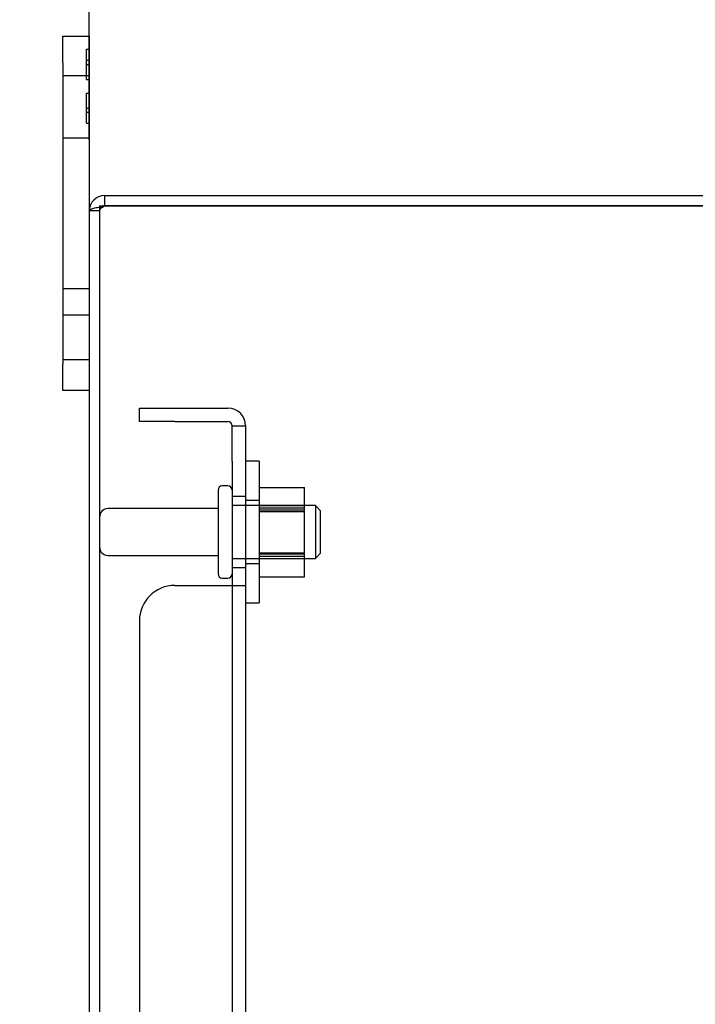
# Model space of a CAD drawing. Header units: inches. Extents: x 1 to 240, y -1 to 159.
# Tile 23 of 111: x 13.7 to 18.47, y 98.33 to 105.28. Entities that reach past the tile are written whole.
import ezdxf
from ezdxf.enums import TextEntityAlignment as Align
from ezdxf.lldxf.tags import DXFTag

# ---------------------------------------------------------------- set-up
doc = ezdxf.new("R2010")
doc.units = ezdxf.units.IN
doc.header["$MEASUREMENT"] = 0
for name, color, linetype in [('COM40680', 7, 'Continuous'), ('COM43543', 7, 'Continuous'), ('COM43575', 7, 'Continuous'), ('Default', 7, 'Continuous'), ('FET07710', 7, 'Continuous'), ('NTS166105', 7, 'Continuous'), ('STD26094', 7, 'Continuous'), ('WAF25059', 7, 'Continuous')]:
    doc.layers.add(name, color=color, linetype=linetype)
doc.styles.add('SEACAD_Times_New_Roman', font='times.ttf')
tags = doc.linetypes.add('HIDDEN2', pattern=[0.1875, 0.125, -0.0625]).pattern_tags.tags
tags[6:7] = [DXFTag(74, 4), DXFTag(75, 0), DXFTag(340, '0'), DXFTag(46, 0.0), DXFTag(50, 0.0), DXFTag(44, 0.0), DXFTag(45, 0.0)]
tags[4:5] = [DXFTag(74, 4), DXFTag(75, 0), DXFTag(340, '0'), DXFTag(46, 0.0), DXFTag(50, 0.0), DXFTag(44, 0.0), DXFTag(45, 0.0)]
doc.dimstyles.new('HAMMOND_(STH_-_240x160)', dxfattribs={"dimtxt": 1, "dimasz": 1.25, "dimexe": 0.5, "dimexo": 0.5, "dimgap": 0.25, "dimtad": 0, "dimtih": 1, "dimtoh": 1, "dimzin": 0, "dimdsep": 46, "dimtxsty": 'SEACAD_Times_New_Roman', "dimblk1": '_SE_FILLED', "dimblk2": '_SE_FILLED', "dimsah": 1, "dimcen": 0.5, "dimadec": 0, "dimazin": 0, "dimtfac": 0.8, "dimtofl": 0, "dimtmove": 0, "dimatfit": 3, "dimfxl": 1, "dimtolj": 1, "dimtzin": 0, "dimarcsym": 0})

# ---------------------------------------------------------------- blocks, each defined once
blk = doc.blocks.new('SE5')
at = {"layer": 'COM40680', "color": 7, "linetype": 'HIDDEN2'}
for p, q in [((14.5467, 102.443), (14.5467, 102.538)), ((14.5467, 102.538), (14.7967, 102.538)), ((14.7967, 102.538), (15.1717, 102.538)), ((14.7967, 102.443), (14.5467, 102.443)), ((14.7967, 102.443), (15.1717, 102.443)), ((15.2017, 102.413), (15.2967, 102.413)), ((15.2017, 102.163), (15.2017, 102.413)), ((15.2967, 102.413), (15.2967, 102.163)), ((15.2017, 102.163), (15.2017, 101.2864)), ((15.2967, 102.163), (15.2967, 101.2864)), ((15.2967, 101.913), (15.2017, 101.913)), ((15.2017, 101.413), (15.2967, 101.413)), ((14.7967, 101.2864), (15.1717, 101.2864)), ((15.1717, 101.2864), (15.2967, 101.2864)), ((15.2017, 101.2864), (15.2017, 70.7896)), ((15.2967, 101.2864), (15.2967, 70.7896)), ((14.5467, 101.0364), (14.5467, 71.0396))]:
    blk.add_line(p, q, dxfattribs=at)
for centre, radius, start, end in [((15.1717, 102.413), 0.125, 0, 90), ((15.1717, 102.413), 0.03, 0, 90), ((14.7967, 101.0364), 0.25, 90, 180)]:
    blk.add_arc(centre, radius, start, end, dxfattribs=at)
at = {"layer": 'COM43543', "color": 7, "linetype": 'Continuous'}
for p, q in [((14.3007, 104.038), (22.0142, 104.038)), ((14.3007, 104.038), (14.3007, 103.966)), ((14.3007, 103.966), (22.0142, 103.966)), ((22.0142, 103.9659), (14.3007, 103.9659)), ((14.1927, 103.93), (14.1927, 68.146))]:
    blk.add_line(p, q, dxfattribs=at)
at = {"layer": 'COM43543', "color": 7, "linetype": 'HIDDEN2'}
for q in [(14.1927, 103.93), (14.2647, 68.146)]:
    blk.add_line((14.2647, 103.93), q, dxfattribs=at)
at = {"layer": 'COM43543', "color": 7, "linetype": 'Continuous'}
for radius, end in [(0.108, 180), (0.036, 114.02246)]:
    blk.add_arc((14.3007, 103.93), radius, 90, end, dxfattribs=at)
at = {"layer": 'COM43543', "color": 7, "linetype": 'HIDDEN2'}
blk.add_arc((14.3007, 103.93), 0.036, 114.02246, 180, dxfattribs=at)
at = {"layer": 'COM43543', "color": 7, "linetype": 'Continuous'}
blk.add_open_spline([(14.1927, 103.93), (14.1927, 103.933), (14.1955, 103.936), (14.2064, 103.942), (14.2144, 103.9449), (14.2343, 103.9509), (14.2463, 103.9539), (14.2725, 103.9599), (14.2866, 103.9629), (14.3007, 103.9659)], degree=3, knots=[0, 0, 0, 0, 0.25, 0.25, 0.5, 0.5, 0.75, 0.75, 1, 1, 1, 1], dxfattribs=at)
at = {"layer": 'COM43543', "color": 7, "linetype": 'HIDDEN2'}
blk.add_open_spline([(14.2647, 103.93), (14.2647, 103.936), (14.2686, 103.942), (14.2819, 103.9539), (14.2913, 103.9599), (14.3007, 103.9659)], degree=3, knots=[0, 0, 0, 0, 0.5, 0.5, 1, 1, 1, 1], dxfattribs=at)
at = {"layer": 'COM43575', "color": 7, "linetype": 'HIDDEN2'}
for q in [(14.3007, 103.966), (14.2647, 103.93)]:
    blk.add_line((14.2647, 103.966), q, dxfattribs=at)
at = {"layer": 'FET07710', "color": 7, "linetype": 'Continuous'}
for p, q in [((14.0057, 104.9755), (14.0057, 105.163)), ((14.0057, 105.163), (14.1927, 105.163)), ((14.1927, 105.163), (14.1927, 104.9755)), ((14.0057, 104.9755), (14.0057, 102.8505)), ((14.1927, 104.9755), (14.1927, 103.93)), ((14.0057, 102.663), (14.0057, 102.8505)), ((14.1927, 102.663), (14.0057, 102.663))]:
    blk.add_line(p, q, dxfattribs=at)
at = {"layer": 'FET07710', "color": 7, "linetype": 'HIDDEN2'}
for p, q in [((14.1727, 105.07), (14.1927, 105.07)), ((14.1727, 104.8578), (14.1727, 105.07)), ((14.1727, 104.9924), (14.1927, 104.9924)), ((14.1727, 104.9637), (14.1927, 104.9637)), ((14.1927, 104.8817), (14.0057, 104.8817)), ((14.1727, 104.8578), (14.1927, 104.8578)), ((14.1727, 104.7604), (14.1927, 104.7604)), ((14.1727, 104.5481), (14.1727, 104.7604)), ((14.1727, 104.6544), (14.1927, 104.6544)), ((14.1727, 104.6257), (14.1927, 104.6257)), ((14.1727, 104.5481), (14.1927, 104.5481)), ((14.0057, 104.4442), (14.1927, 104.4442)), ((14.0057, 103.381), (14.1927, 103.381)), ((14.1927, 103.1942), (14.0057, 103.1942)), ((14.0057, 102.8817), (14.1927, 102.8817))]:
    blk.add_line(p, q, dxfattribs=at)
at = {"layer": 'NTS166105', "color": 7, "linetype": 'HIDDEN2'}
for p, q in [((15.3927, 101.9769), (15.7127, 101.9769)), ((15.7127, 101.8079), (15.7127, 101.9769)), ((15.3927, 101.8505), (15.7127, 101.8505)), ((15.3927, 101.8347), (15.7127, 101.8347)), ((15.7127, 101.8166), (15.3927, 101.8166)), ((15.3927, 101.8079), (15.7127, 101.8079)), ((15.7127, 101.4921), (15.7127, 101.8079)), ((15.3927, 101.5165), (15.7127, 101.5165)), ((15.3927, 101.5093), (15.7127, 101.5093)), ((15.3927, 101.4921), (15.7127, 101.4921)), ((15.3927, 101.4755), (15.7127, 101.4755)), ((15.7127, 101.3474), (15.7127, 101.4921)), ((15.3927, 101.3474), (15.7127, 101.3474))]:
    blk.add_line(p, q, dxfattribs=at)
at = {"layer": 'STD26094', "color": 7, "linetype": 'HIDDEN2'}
for p, q in [((15.1017, 101.958), (15.1017, 101.368)), ((15.1717, 101.988), (15.1317, 101.988)), ((15.1017, 101.828), (14.3247, 101.828)), ((15.7892, 101.8505), (15.2017, 101.8505)), ((15.7892, 101.8505), (15.7892, 101.4755)), ((15.8267, 101.813), (15.7892, 101.8505)), ((15.8267, 101.513), (15.8267, 101.813)), ((14.3247, 101.498), (15.1017, 101.498)), ((15.2017, 101.4755), (15.7892, 101.4755)), ((15.7892, 101.4755), (15.8267, 101.513)), ((15.1317, 101.338), (15.1717, 101.338))]:
    blk.add_line(p, q, dxfattribs=at)
for centre, radius, start, end in [((15.1317, 101.958), 0.03, 90, 180), ((15.1717, 101.958), 0.03, 0, 90), ((14.3247, 101.768), 0.06, 90, 180), ((14.3247, 101.558), 0.06, 180, 270), ((15.1317, 101.368), 0.03, 180, 270), ((15.1717, 101.368), 0.03, 270, 0)]:
    blk.add_arc(centre, radius, start, end, dxfattribs=at)
at = {"layer": 'WAF25059', "color": 7, "linetype": 'HIDDEN2'}
for p, q in [((15.3927, 102.163), (15.2967, 102.163)), ((15.3927, 102.163), (15.3927, 101.163)), ((15.3927, 101.8855), (15.2967, 101.8855)), ((15.2967, 101.4405), (15.3927, 101.4405)), ((15.2967, 101.163), (15.3927, 101.163))]:
    blk.add_line(p, q, dxfattribs=at)
blk = doc.blocks.new('DMBLK3150')
at = {"layer": 'Default', "linetype": 'Continuous'}
for points in [[(8.4111, 103.913), (8.8277, 103.913), (8.6194, 105.163)], [(8.4111, 68.1632), (8.6194, 66.9132), (8.8277, 68.1632)]]:
    blk.add_hatch(color=7, dxfattribs=at).paths.add_polyline_path(points)
at = {"layer": 'Default', "color": 7, "linetype": 'Continuous'}
for p, q in [((13.5057, 105.163), (8.1194, 105.163)), ((8.6194, 86.8881), (8.6194, 105.163)), ((8.6194, 66.9132), (8.6194, 85.5381)), ((13.5992, 66.9132), (8.1194, 66.9132))]:
    blk.add_line(p, q, dxfattribs=at)
at = {"layer": 'Default', "color": 7, "linetype": 'Continuous', "style": 'SEACAD_Times_New_Roman'}
blk.add_text('38.25', height=1, dxfattribs=at).set_placement((6.9132, 86.5381), align=Align.TOP_LEFT)
blk = doc.blocks.new('_SE_FILLED')
at = {"color": 0}
blk.add_line((0, 0), (-1, 0), dxfattribs=at)
blk.add_solid([(0, 0), (-1, -0.1665), (-1, 0.1665), (0, 0)], dxfattribs=at)
blk = doc.blocks.new('DMBLK3151')
at = {"layer": 'Default', "linetype": 'Continuous'}
for points in [[(15.4427, 109.6346), (14.1927, 109.4263), (15.4427, 109.2179)], [(21.8178, 109.6346), (21.8178, 109.2179), (23.0678, 109.4263)]]:
    blk.add_hatch(color=7, dxfattribs=at).paths.add_polyline_path(points)
at = {"layer": 'Default', "color": 7, "linetype": 'Continuous'}
for p, q in [((14.1927, 104.43), (14.1927, 109.9263)), ((23.0678, 103.524), (23.0678, 109.9263)), ((14.1927, 109.4263), (16.9533, 109.4263)), ((20.3073, 109.4263), (23.0678, 109.4263))]:
    blk.add_line(p, q, dxfattribs=at)
at = {"layer": 'Default', "color": 7, "linetype": 'Continuous', "style": 'SEACAD_Times_New_Roman'}
blk.add_text('8.88', height=1, dxfattribs=at).set_placement((17.3033, 109.9263), align=Align.TOP_LEFT)

msp = doc.modelspace()

# ---------------------------------------------------------------- block references
at = {"layer": 'Default'}
msp.add_blockref('SE5', (0, 0), dxfattribs=at)

# ---------------------------------------------------------------- dimensions: what is measured, and where the dimension line sits
at = {"layer": 'Default', "color": 7, "linetype": 'Continuous'}
dim = msp.add_linear_dim(base=(23.0678, 109.4263), p1=(14.1927, 103.93), p2=(23.0678, 103.024), text='\\A1;<>', dimstyle='HAMMOND_(STH_-_240x160)', dxfattribs=at)
dim.commit()
dim.dimension.update_dxf_attribs({"geometry": 'DMBLK3151', "text_midpoint": (18.6303, 109.4263), "dimtype": 160})
dim = msp.add_linear_dim(base=(8.6194, 66.9132), p1=(14.0992, 66.9132), p2=(14.1927, 105.163), angle=89.85994, text='\\A1;<>', dimstyle='HAMMOND_(STH_-_240x160)', dxfattribs=at)
dim.commit()
dim.dimension.update_dxf_attribs({"geometry": 'DMBLK3150', "text_midpoint": (8.6194, 86.0381), "dimtype": 161})

doc.saveas('drawing.dxf')
